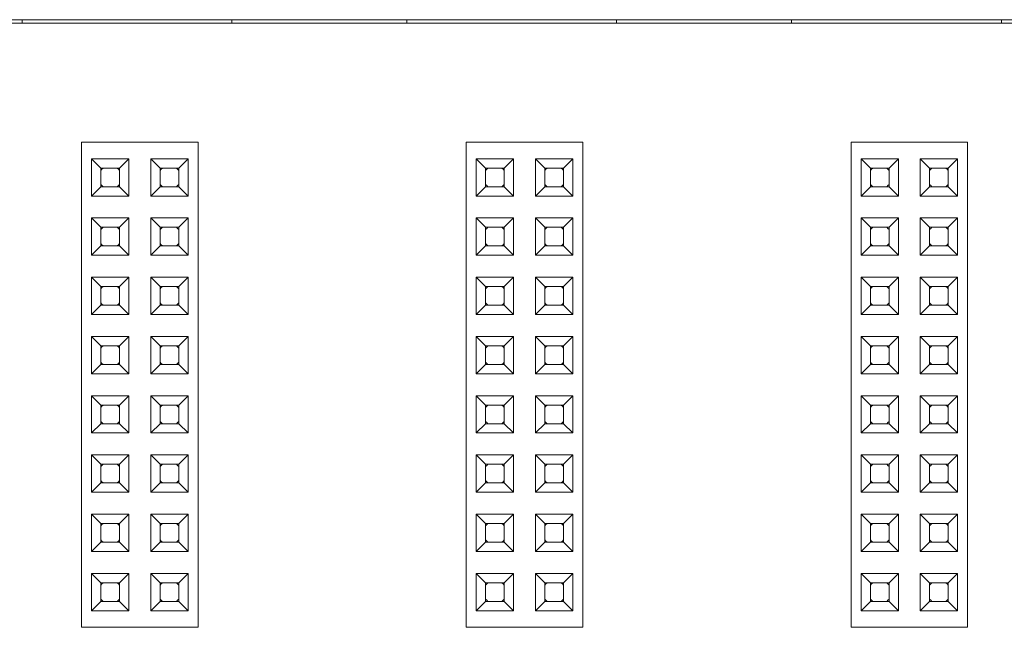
# Paper-space layout 'Blatt2' of a CAD drawing. Header units: millimetres. Extents: x 257 to 862, y 404 to 535.
# Tile 13 of 36: x 481 to 523, y 477 to 503. Entities that reach past the tile are written whole.
import ezdxf

# ---------------------------------------------------------------- set-up
doc = ezdxf.new("R2010")
doc.units = ezdxf.units.MM

psp = doc.layouts.new('Blatt2')

# ---------------------------------------------------------------- linework, layer by layer
at = {"color": 7, "linetype": 'Continuous', "lineweight": 15}
for p, q in [((826.514, 502.59), (259.333, 502.59)), ((642.233, 502.74), (477.233, 502.74)), ((480.983, 502.59), (480.983, 502.74)), ((489.983, 502.59), (489.983, 502.74)), ((497.483, 502.59), (497.483, 502.74)), ((506.483, 502.59), (506.483, 502.74)), ((513.983, 502.59), (513.983, 502.74)), ((522.983, 502.59), (522.983, 502.74)), ((483.533, 476.69), (483.533, 497.49)), ((483.533, 497.49), (488.533, 497.49)), ((488.533, 476.69), (488.533, 497.49)), ((500.033, 476.69), (500.033, 497.49)), ((500.033, 497.49), (505.033, 497.49)), ((505.033, 476.69), (505.033, 497.49)), ((516.533, 476.69), (516.533, 497.49)), ((516.533, 497.49), (521.533, 497.49)), ((521.533, 476.69), (521.533, 497.49)), ((483.963, 496.78), (485.563, 496.78)), ((483.963, 495.18), (483.963, 496.78)), ((483.963, 496.78), (484.363, 496.38)), ((485.163, 496.38), (485.563, 496.78)), ((485.563, 496.78), (485.563, 495.18)), ((486.503, 496.78), (488.103, 496.78)), ((486.503, 495.18), (486.503, 496.78)), ((486.503, 496.78), (486.903, 496.38)), ((487.703, 496.38), (488.103, 496.78)), ((488.103, 496.78), (488.103, 495.18)), ((500.463, 496.78), (502.063, 496.78)), ((500.463, 496.78), (500.863, 496.38)), ((500.463, 495.18), (500.463, 496.78)), ((501.663, 496.38), (502.063, 496.78)), ((502.063, 496.78), (502.063, 495.18)), ((503.003, 495.18), (503.003, 496.78)), ((503.003, 496.78), (503.403, 496.38)), ((503.003, 496.78), (504.603, 496.78)), ((504.203, 496.38), (504.603, 496.78)), ((504.603, 496.78), (504.603, 495.18)), ((516.963, 496.78), (518.563, 496.78)), ((516.963, 496.78), (517.363, 496.38)), ((516.963, 495.18), (516.963, 496.78)), ((518.163, 496.38), (518.563, 496.78)), ((518.563, 496.78), (518.563, 495.18)), ((519.503, 496.78), (521.103, 496.78)), ((519.503, 496.78), (519.903, 496.38)), ((519.503, 495.18), (519.503, 496.78)), ((520.703, 496.38), (521.103, 496.78)), ((521.103, 496.78), (521.103, 495.18)), ((484.363, 496.38), (485.163, 496.38)), ((484.363, 495.58), (484.363, 496.38)), ((485.163, 496.38), (485.163, 495.58)), ((486.903, 496.38), (487.703, 496.38)), ((486.903, 495.58), (486.903, 496.38)), ((487.703, 496.38), (487.703, 495.58)), ((500.863, 496.38), (501.663, 496.38)), ((500.863, 495.58), (500.863, 496.38)), ((501.663, 496.38), (501.663, 495.58)), ((503.403, 495.58), (503.403, 496.38)), ((503.403, 496.38), (504.203, 496.38)), ((504.203, 496.38), (504.203, 495.58)), ((517.363, 496.38), (518.163, 496.38)), ((517.363, 495.58), (517.363, 496.38)), ((518.163, 496.38), (518.163, 495.58)), ((519.903, 496.38), (520.703, 496.38)), ((519.903, 495.58), (519.903, 496.38)), ((520.703, 496.38), (520.703, 495.58)), ((483.963, 495.18), (484.363, 495.58)), ((485.163, 495.58), (484.363, 495.58)), ((485.563, 495.18), (485.163, 495.58)), ((486.503, 495.18), (486.903, 495.58)), ((487.703, 495.58), (486.903, 495.58)), ((488.103, 495.18), (487.703, 495.58)), ((500.463, 495.18), (500.863, 495.58)), ((501.663, 495.58), (500.863, 495.58)), ((502.063, 495.18), (501.663, 495.58)), ((503.003, 495.18), (503.403, 495.58)), ((504.203, 495.58), (503.403, 495.58)), ((504.603, 495.18), (504.203, 495.58)), ((516.963, 495.18), (517.363, 495.58)), ((518.163, 495.58), (517.363, 495.58)), ((518.563, 495.18), (518.163, 495.58)), ((519.503, 495.18), (519.903, 495.58)), ((520.703, 495.58), (519.903, 495.58)), ((521.103, 495.18), (520.703, 495.58)), ((485.563, 495.18), (483.963, 495.18)), ((488.103, 495.18), (486.503, 495.18)), ((502.063, 495.18), (500.463, 495.18)), ((504.603, 495.18), (503.003, 495.18)), ((518.563, 495.18), (516.963, 495.18)), ((521.103, 495.18), (519.503, 495.18)), ((483.963, 494.24), (485.563, 494.24)), ((483.963, 492.64), (483.963, 494.24)), ((483.963, 494.24), (484.363, 493.84)), ((485.163, 493.84), (485.563, 494.24)), ((485.563, 494.24), (485.563, 492.64)), ((486.503, 494.24), (488.103, 494.24)), ((486.503, 492.64), (486.503, 494.24)), ((486.503, 494.24), (486.903, 493.84)), ((487.703, 493.84), (488.103, 494.24)), ((488.103, 494.24), (488.103, 492.64)), ((500.463, 492.64), (500.463, 494.24)), ((500.463, 494.24), (500.863, 493.84)), ((500.463, 494.24), (502.063, 494.24)), ((501.663, 493.84), (502.063, 494.24)), ((502.063, 494.24), (502.063, 492.64)), ((503.003, 494.24), (504.603, 494.24)), ((503.003, 494.24), (503.403, 493.84)), ((503.003, 492.64), (503.003, 494.24)), ((504.203, 493.84), (504.603, 494.24)), ((504.603, 494.24), (504.603, 492.64)), ((516.963, 492.64), (516.963, 494.24)), ((516.963, 494.24), (517.363, 493.84)), ((516.963, 494.24), (518.563, 494.24)), ((518.163, 493.84), (518.563, 494.24)), ((518.563, 494.24), (518.563, 492.64)), ((519.503, 494.24), (521.103, 494.24)), ((519.503, 494.24), (519.903, 493.84)), ((519.503, 492.64), (519.503, 494.24)), ((520.703, 493.84), (521.103, 494.24)), ((521.103, 494.24), (521.103, 492.64)), ((484.363, 493.04), (484.363, 493.84)), ((484.363, 493.84), (485.163, 493.84)), ((485.163, 493.84), (485.163, 493.04)), ((486.903, 493.84), (487.703, 493.84)), ((486.903, 493.04), (486.903, 493.84)), ((487.703, 493.84), (487.703, 493.04)), ((500.863, 493.04), (500.863, 493.84)), ((500.863, 493.84), (501.663, 493.84)), ((501.663, 493.84), (501.663, 493.04)), ((503.403, 493.84), (504.203, 493.84)), ((503.403, 493.04), (503.403, 493.84)), ((504.203, 493.84), (504.203, 493.04)), ((517.363, 493.04), (517.363, 493.84)), ((517.363, 493.84), (518.163, 493.84)), ((518.163, 493.84), (518.163, 493.04)), ((519.903, 493.84), (520.703, 493.84)), ((519.903, 493.04), (519.903, 493.84)), ((520.703, 493.84), (520.703, 493.04)), ((483.963, 492.64), (484.363, 493.04)), ((485.163, 493.04), (484.363, 493.04)), ((485.563, 492.64), (485.163, 493.04)), ((486.503, 492.64), (486.903, 493.04)), ((487.703, 493.04), (486.903, 493.04)), ((488.103, 492.64), (487.703, 493.04)), ((500.463, 492.64), (500.863, 493.04)), ((501.663, 493.04), (500.863, 493.04)), ((502.063, 492.64), (501.663, 493.04)), ((503.003, 492.64), (503.403, 493.04)), ((504.203, 493.04), (503.403, 493.04)), ((504.603, 492.64), (504.203, 493.04)), ((516.963, 492.64), (517.363, 493.04)), ((518.163, 493.04), (517.363, 493.04)), ((518.563, 492.64), (518.163, 493.04)), ((519.503, 492.64), (519.903, 493.04)), ((520.703, 493.04), (519.903, 493.04)), ((521.103, 492.64), (520.703, 493.04)), ((485.563, 492.64), (483.963, 492.64)), ((488.103, 492.64), (486.503, 492.64)), ((502.063, 492.64), (500.463, 492.64)), ((504.603, 492.64), (503.003, 492.64)), ((518.563, 492.64), (516.963, 492.64)), ((521.103, 492.64), (519.503, 492.64)), ((483.963, 491.7), (485.563, 491.7)), ((483.963, 490.1), (483.963, 491.7)), ((483.963, 491.7), (484.363, 491.3)), ((485.163, 491.3), (485.563, 491.7)), ((485.563, 491.7), (485.563, 490.1)), ((486.503, 491.7), (488.103, 491.7)), ((486.503, 490.1), (486.503, 491.7)), ((486.503, 491.7), (486.903, 491.3)), ((487.703, 491.3), (488.103, 491.7)), ((488.103, 491.7), (488.103, 490.1)), ((500.463, 490.1), (500.463, 491.7)), ((500.463, 491.7), (500.863, 491.3)), ((500.463, 491.7), (502.063, 491.7)), ((501.663, 491.3), (502.063, 491.7)), ((502.063, 491.7), (502.063, 490.1)), ((503.003, 491.7), (504.603, 491.7)), ((503.003, 490.1), (503.003, 491.7)), ((503.003, 491.7), (503.403, 491.3)), ((504.203, 491.3), (504.603, 491.7)), ((504.603, 491.7), (504.603, 490.1)), ((516.963, 491.7), (518.563, 491.7)), ((516.963, 491.7), (517.363, 491.3)), ((516.963, 490.1), (516.963, 491.7)), ((518.163, 491.3), (518.563, 491.7)), ((518.563, 491.7), (518.563, 490.1)), ((519.503, 491.7), (521.103, 491.7)), ((519.503, 491.7), (519.903, 491.3)), ((519.503, 490.1), (519.503, 491.7)), ((520.703, 491.3), (521.103, 491.7)), ((521.103, 491.7), (521.103, 490.1)), ((484.363, 490.5), (484.363, 491.3)), ((484.363, 491.3), (485.163, 491.3)), ((485.163, 491.3), (485.163, 490.5)), ((486.903, 491.3), (487.703, 491.3)), ((486.903, 490.5), (486.903, 491.3)), ((487.703, 491.3), (487.703, 490.5)), ((500.863, 490.5), (500.863, 491.3)), ((500.863, 491.3), (501.663, 491.3)), ((501.663, 491.3), (501.663, 490.5)), ((503.403, 490.5), (503.403, 491.3)), ((503.403, 491.3), (504.203, 491.3)), ((504.203, 491.3), (504.203, 490.5)), ((517.363, 491.3), (518.163, 491.3)), ((517.363, 490.5), (517.363, 491.3)), ((518.163, 491.3), (518.163, 490.5)), ((519.903, 491.3), (520.703, 491.3)), ((519.903, 490.5), (519.903, 491.3)), ((520.703, 491.3), (520.703, 490.5)), ((483.963, 490.1), (484.363, 490.5)), ((485.163, 490.5), (484.363, 490.5)), ((485.563, 490.1), (485.163, 490.5)), ((486.503, 490.1), (486.903, 490.5)), ((487.703, 490.5), (486.903, 490.5)), ((488.103, 490.1), (487.703, 490.5)), ((500.463, 490.1), (500.863, 490.5)), ((501.663, 490.5), (500.863, 490.5)), ((502.063, 490.1), (501.663, 490.5)), ((503.003, 490.1), (503.403, 490.5)), ((504.203, 490.5), (503.403, 490.5)), ((504.603, 490.1), (504.203, 490.5)), ((516.963, 490.1), (517.363, 490.5)), ((518.163, 490.5), (517.363, 490.5)), ((518.563, 490.1), (518.163, 490.5)), ((519.503, 490.1), (519.903, 490.5)), ((520.703, 490.5), (519.903, 490.5)), ((521.103, 490.1), (520.703, 490.5)), ((485.563, 490.1), (483.963, 490.1)), ((488.103, 490.1), (486.503, 490.1)), ((502.063, 490.1), (500.463, 490.1)), ((504.603, 490.1), (503.003, 490.1)), ((518.563, 490.1), (516.963, 490.1)), ((521.103, 490.1), (519.503, 490.1)), ((483.963, 489.16), (485.563, 489.16)), ((483.963, 487.56), (483.963, 489.16)), ((483.963, 489.16), (484.363, 488.76)), ((485.163, 488.76), (485.563, 489.16)), ((485.563, 489.16), (485.563, 487.56)), ((486.503, 487.56), (486.503, 489.16)), ((486.503, 489.16), (486.903, 488.76)), ((486.503, 489.16), (488.103, 489.16)), ((487.703, 488.76), (488.103, 489.16)), ((488.103, 489.16), (488.103, 487.56)), ((500.463, 487.56), (500.463, 489.16)), ((500.463, 489.16), (500.863, 488.76)), ((500.463, 489.16), (502.063, 489.16)), ((501.663, 488.76), (502.063, 489.16)), ((502.063, 489.16), (502.063, 487.56)), ((503.003, 487.56), (503.003, 489.16)), ((503.003, 489.16), (503.403, 488.76)), ((503.003, 489.16), (504.603, 489.16)), ((504.203, 488.76), (504.603, 489.16)), ((504.603, 489.16), (504.603, 487.56)), ((516.963, 487.56), (516.963, 489.16)), ((516.963, 489.16), (517.363, 488.76)), ((516.963, 489.16), (518.563, 489.16)), ((518.163, 488.76), (518.563, 489.16)), ((518.563, 489.16), (518.563, 487.56)), ((519.503, 489.16), (521.103, 489.16)), ((519.503, 489.16), (519.903, 488.76)), ((519.503, 487.56), (519.503, 489.16)), ((520.703, 488.76), (521.103, 489.16)), ((521.103, 489.16), (521.103, 487.56)), ((484.363, 488.76), (485.163, 488.76)), ((484.363, 487.96), (484.363, 488.76)), ((485.163, 488.76), (485.163, 487.96)), ((486.903, 487.96), (486.903, 488.76)), ((486.903, 488.76), (487.703, 488.76)), ((487.703, 488.76), (487.703, 487.96)), ((500.863, 487.96), (500.863, 488.76)), ((500.863, 488.76), (501.663, 488.76)), ((501.663, 488.76), (501.663, 487.96)), ((503.403, 487.96), (503.403, 488.76)), ((503.403, 488.76), (504.203, 488.76)), ((504.203, 488.76), (504.203, 487.96)), ((517.363, 487.96), (517.363, 488.76)), ((517.363, 488.76), (518.163, 488.76)), ((518.163, 488.76), (518.163, 487.96)), ((519.903, 488.76), (520.703, 488.76)), ((519.903, 487.96), (519.903, 488.76)), ((520.703, 488.76), (520.703, 487.96)), ((483.963, 487.56), (484.363, 487.96)), ((485.163, 487.96), (484.363, 487.96)), ((485.563, 487.56), (485.163, 487.96)), ((486.503, 487.56), (486.903, 487.96)), ((487.703, 487.96), (486.903, 487.96)), ((488.103, 487.56), (487.703, 487.96)), ((500.463, 487.56), (500.863, 487.96)), ((501.663, 487.96), (500.863, 487.96)), ((502.063, 487.56), (501.663, 487.96)), ((503.003, 487.56), (503.403, 487.96)), ((504.203, 487.96), (503.403, 487.96)), ((504.603, 487.56), (504.203, 487.96)), ((516.963, 487.56), (517.363, 487.96)), ((518.163, 487.96), (517.363, 487.96)), ((518.563, 487.56), (518.163, 487.96)), ((519.503, 487.56), (519.903, 487.96)), ((520.703, 487.96), (519.903, 487.96)), ((521.103, 487.56), (520.703, 487.96)), ((485.563, 487.56), (483.963, 487.56)), ((488.103, 487.56), (486.503, 487.56)), ((502.063, 487.56), (500.463, 487.56)), ((504.603, 487.56), (503.003, 487.56)), ((518.563, 487.56), (516.963, 487.56)), ((521.103, 487.56), (519.503, 487.56)), ((483.963, 486.62), (485.563, 486.62)), ((483.963, 485.02), (483.963, 486.62)), ((483.963, 486.62), (484.363, 486.22)), ((485.163, 486.22), (485.563, 486.62)), ((485.563, 486.62), (485.563, 485.02)), ((486.503, 486.62), (488.103, 486.62)), ((486.503, 485.02), (486.503, 486.62)), ((486.503, 486.62), (486.903, 486.22)), ((487.703, 486.22), (488.103, 486.62)), ((488.103, 486.62), (488.103, 485.02)), ((500.463, 485.02), (500.463, 486.62)), ((500.463, 486.62), (500.863, 486.22)), ((500.463, 486.62), (502.063, 486.62)), ((501.663, 486.22), (502.063, 486.62)), ((502.063, 486.62), (502.063, 485.02)), ((503.003, 486.62), (504.603, 486.62)), ((503.003, 486.62), (503.403, 486.22)), ((503.003, 485.02), (503.003, 486.62)), ((504.203, 486.22), (504.603, 486.62)), ((504.603, 486.62), (504.603, 485.02)), ((516.963, 485.02), (516.963, 486.62)), ((516.963, 486.62), (517.363, 486.22)), ((516.963, 486.62), (518.563, 486.62)), ((518.163, 486.22), (518.563, 486.62)), ((518.563, 486.62), (518.563, 485.02)), ((519.503, 486.62), (521.103, 486.62)), ((519.503, 486.62), (519.903, 486.22)), ((519.503, 485.02), (519.503, 486.62)), ((520.703, 486.22), (521.103, 486.62)), ((521.103, 486.62), (521.103, 485.02)), ((484.363, 485.42), (484.363, 486.22)), ((484.363, 486.22), (485.163, 486.22)), ((485.163, 486.22), (485.163, 485.42)), ((486.903, 485.42), (486.903, 486.22)), ((486.903, 486.22), (487.703, 486.22)), ((487.703, 486.22), (487.703, 485.42)), ((500.863, 485.42), (500.863, 486.22)), ((500.863, 486.22), (501.663, 486.22)), ((501.663, 486.22), (501.663, 485.42)), ((503.403, 486.22), (504.203, 486.22)), ((503.403, 485.42), (503.403, 486.22)), ((504.203, 486.22), (504.203, 485.42)), ((517.363, 485.42), (517.363, 486.22)), ((517.363, 486.22), (518.163, 486.22)), ((518.163, 486.22), (518.163, 485.42)), ((519.903, 486.22), (520.703, 486.22)), ((519.903, 485.42), (519.903, 486.22)), ((520.703, 486.22), (520.703, 485.42)), ((483.963, 485.02), (484.363, 485.42)), ((485.163, 485.42), (484.363, 485.42)), ((485.563, 485.02), (485.163, 485.42)), ((486.503, 485.02), (486.903, 485.42)), ((487.703, 485.42), (486.903, 485.42)), ((488.103, 485.02), (487.703, 485.42)), ((500.463, 485.02), (500.863, 485.42)), ((501.663, 485.42), (500.863, 485.42)), ((502.063, 485.02), (501.663, 485.42)), ((503.003, 485.02), (503.403, 485.42)), ((504.203, 485.42), (503.403, 485.42)), ((504.603, 485.02), (504.203, 485.42)), ((516.963, 485.02), (517.363, 485.42)), ((518.163, 485.42), (517.363, 485.42)), ((518.563, 485.02), (518.163, 485.42)), ((519.503, 485.02), (519.903, 485.42)), ((520.703, 485.42), (519.903, 485.42)), ((521.103, 485.02), (520.703, 485.42)), ((485.563, 485.02), (483.963, 485.02)), ((488.103, 485.02), (486.503, 485.02)), ((502.063, 485.02), (500.463, 485.02)), ((504.603, 485.02), (503.003, 485.02)), ((518.563, 485.02), (516.963, 485.02)), ((521.103, 485.02), (519.503, 485.02)), ((483.963, 484.08), (485.563, 484.08)), ((483.963, 482.48), (483.963, 484.08)), ((483.963, 484.08), (484.363, 483.68)), ((485.163, 483.68), (485.563, 484.08)), ((485.563, 484.08), (485.563, 482.48)), ((486.503, 484.08), (488.103, 484.08)), ((486.503, 482.48), (486.503, 484.08)), ((486.503, 484.08), (486.903, 483.68)), ((487.703, 483.68), (488.103, 484.08)), ((488.103, 484.08), (488.103, 482.48)), ((500.463, 484.08), (502.063, 484.08)), ((500.463, 484.08), (500.863, 483.68)), ((500.463, 482.48), (500.463, 484.08)), ((501.663, 483.68), (502.063, 484.08)), ((502.063, 484.08), (502.063, 482.48)), ((503.003, 482.48), (503.003, 484.08)), ((503.003, 484.08), (503.403, 483.68)), ((503.003, 484.08), (504.603, 484.08)), ((504.203, 483.68), (504.603, 484.08)), ((504.603, 484.08), (504.603, 482.48)), ((516.963, 482.48), (516.963, 484.08)), ((516.963, 484.08), (517.363, 483.68)), ((516.963, 484.08), (518.563, 484.08)), ((518.163, 483.68), (518.563, 484.08)), ((518.563, 484.08), (518.563, 482.48)), ((519.503, 482.48), (519.503, 484.08)), ((519.503, 484.08), (519.903, 483.68)), ((519.503, 484.08), (521.103, 484.08)), ((520.703, 483.68), (521.103, 484.08)), ((521.103, 484.08), (521.103, 482.48)), ((484.363, 482.88), (484.363, 483.68)), ((484.363, 483.68), (485.163, 483.68)), ((485.163, 483.68), (485.163, 482.88)), ((486.903, 482.88), (486.903, 483.68)), ((486.903, 483.68), (487.703, 483.68)), ((487.703, 483.68), (487.703, 482.88)), ((500.863, 483.68), (501.663, 483.68)), ((500.863, 482.88), (500.863, 483.68)), ((501.663, 483.68), (501.663, 482.88)), ((503.403, 482.88), (503.403, 483.68)), ((503.403, 483.68), (504.203, 483.68)), ((504.203, 483.68), (504.203, 482.88)), ((517.363, 482.88), (517.363, 483.68)), ((517.363, 483.68), (518.163, 483.68)), ((518.163, 483.68), (518.163, 482.88)), ((519.903, 482.88), (519.903, 483.68)), ((519.903, 483.68), (520.703, 483.68)), ((520.703, 483.68), (520.703, 482.88)), ((483.963, 482.48), (484.363, 482.88)), ((485.163, 482.88), (484.363, 482.88)), ((485.563, 482.48), (485.163, 482.88)), ((486.503, 482.48), (486.903, 482.88)), ((487.703, 482.88), (486.903, 482.88)), ((488.103, 482.48), (487.703, 482.88)), ((500.463, 482.48), (500.863, 482.88)), ((501.663, 482.88), (500.863, 482.88)), ((502.063, 482.48), (501.663, 482.88)), ((503.003, 482.48), (503.403, 482.88)), ((504.203, 482.88), (503.403, 482.88)), ((504.603, 482.48), (504.203, 482.88)), ((516.963, 482.48), (517.363, 482.88)), ((518.163, 482.88), (517.363, 482.88)), ((518.563, 482.48), (518.163, 482.88)), ((519.503, 482.48), (519.903, 482.88)), ((520.703, 482.88), (519.903, 482.88)), ((521.103, 482.48), (520.703, 482.88)), ((485.563, 482.48), (483.963, 482.48)), ((488.103, 482.48), (486.503, 482.48)), ((502.063, 482.48), (500.463, 482.48)), ((504.603, 482.48), (503.003, 482.48)), ((518.563, 482.48), (516.963, 482.48)), ((521.103, 482.48), (519.503, 482.48)), ((483.963, 481.54), (485.563, 481.54)), ((483.963, 479.94), (483.963, 481.54)), ((483.963, 481.54), (484.363, 481.14)), ((485.163, 481.14), (485.563, 481.54)), ((485.563, 481.54), (485.563, 479.94)), ((486.503, 481.54), (488.103, 481.54)), ((486.503, 479.94), (486.503, 481.54)), ((486.503, 481.54), (486.903, 481.14)), ((487.703, 481.14), (488.103, 481.54)), ((488.103, 481.54), (488.103, 479.94)), ((500.463, 481.54), (502.063, 481.54)), ((500.463, 481.54), (500.863, 481.14)), ((500.463, 479.94), (500.463, 481.54)), ((501.663, 481.14), (502.063, 481.54)), ((502.063, 481.54), (502.063, 479.94)), ((503.003, 481.54), (504.603, 481.54)), ((503.003, 481.54), (503.403, 481.14)), ((503.003, 479.94), (503.003, 481.54)), ((504.203, 481.14), (504.603, 481.54)), ((504.603, 481.54), (504.603, 479.94)), ((516.963, 481.54), (518.563, 481.54)), ((516.963, 481.54), (517.363, 481.14)), ((516.963, 479.94), (516.963, 481.54)), ((518.163, 481.14), (518.563, 481.54)), ((518.563, 481.54), (518.563, 479.94)), ((519.503, 479.94), (519.503, 481.54)), ((519.503, 481.54), (519.903, 481.14)), ((519.503, 481.54), (521.103, 481.54)), ((520.703, 481.14), (521.103, 481.54)), ((521.103, 481.54), (521.103, 479.94)), ((484.363, 481.14), (485.163, 481.14)), ((484.363, 480.34), (484.363, 481.14)), ((485.163, 481.14), (485.163, 480.34)), ((486.903, 481.14), (487.703, 481.14)), ((486.903, 480.34), (486.903, 481.14)), ((487.703, 481.14), (487.703, 480.34)), ((500.863, 481.14), (501.663, 481.14)), ((500.863, 480.34), (500.863, 481.14)), ((501.663, 481.14), (501.663, 480.34)), ((503.403, 481.14), (504.203, 481.14)), ((503.403, 480.34), (503.403, 481.14)), ((504.203, 481.14), (504.203, 480.34)), ((517.363, 481.14), (518.163, 481.14)), ((517.363, 480.34), (517.363, 481.14)), ((518.163, 481.14), (518.163, 480.34)), ((519.903, 480.34), (519.903, 481.14)), ((519.903, 481.14), (520.703, 481.14)), ((520.703, 481.14), (520.703, 480.34)), ((483.963, 479.94), (484.363, 480.34)), ((485.163, 480.34), (484.363, 480.34)), ((485.563, 479.94), (485.163, 480.34)), ((486.503, 479.94), (486.903, 480.34)), ((487.703, 480.34), (486.903, 480.34)), ((488.103, 479.94), (487.703, 480.34)), ((500.463, 479.94), (500.863, 480.34)), ((501.663, 480.34), (500.863, 480.34)), ((502.063, 479.94), (501.663, 480.34)), ((503.003, 479.94), (503.403, 480.34)), ((504.203, 480.34), (503.403, 480.34)), ((504.603, 479.94), (504.203, 480.34)), ((516.963, 479.94), (517.363, 480.34)), ((518.163, 480.34), (517.363, 480.34)), ((518.563, 479.94), (518.163, 480.34)), ((519.503, 479.94), (519.903, 480.34)), ((520.703, 480.34), (519.903, 480.34)), ((521.103, 479.94), (520.703, 480.34)), ((485.563, 479.94), (483.963, 479.94)), ((488.103, 479.94), (486.503, 479.94)), ((502.063, 479.94), (500.463, 479.94)), ((504.603, 479.94), (503.003, 479.94)), ((518.563, 479.94), (516.963, 479.94)), ((521.103, 479.94), (519.503, 479.94)), ((483.963, 479), (485.563, 479)), ((483.963, 477.4), (483.963, 479)), ((483.963, 479), (484.363, 478.6)), ((485.163, 478.6), (485.563, 479)), ((485.563, 479), (485.563, 477.4)), ((486.503, 479), (488.103, 479)), ((486.503, 477.4), (486.503, 479)), ((486.503, 479), (486.903, 478.6)), ((487.703, 478.6), (488.103, 479)), ((488.103, 479), (488.103, 477.4)), ((500.463, 477.4), (500.463, 479)), ((500.463, 479), (500.863, 478.6)), ((500.463, 479), (502.063, 479)), ((501.663, 478.6), (502.063, 479)), ((502.063, 479), (502.063, 477.4)), ((503.003, 479), (504.603, 479)), ((503.003, 477.4), (503.003, 479)), ((503.003, 479), (503.403, 478.6)), ((504.203, 478.6), (504.603, 479)), ((504.603, 479), (504.603, 477.4)), ((516.963, 479), (518.563, 479)), ((516.963, 479), (517.363, 478.6)), ((516.963, 477.4), (516.963, 479)), ((518.163, 478.6), (518.563, 479)), ((518.563, 479), (518.563, 477.4)), ((519.503, 479), (521.103, 479)), ((519.503, 479), (519.903, 478.6)), ((519.503, 477.4), (519.503, 479)), ((520.703, 478.6), (521.103, 479)), ((521.103, 479), (521.103, 477.4)), ((484.363, 478.6), (485.163, 478.6)), ((484.363, 477.8), (484.363, 478.6)), ((485.163, 478.6), (485.163, 477.8)), ((486.903, 478.6), (487.703, 478.6)), ((486.903, 477.8), (486.903, 478.6)), ((487.703, 478.6), (487.703, 477.8)), ((500.863, 477.8), (500.863, 478.6)), ((500.863, 478.6), (501.663, 478.6)), ((501.663, 478.6), (501.663, 477.8)), ((503.403, 477.8), (503.403, 478.6)), ((503.403, 478.6), (504.203, 478.6)), ((504.203, 478.6), (504.203, 477.8)), ((517.363, 478.6), (518.163, 478.6)), ((517.363, 477.8), (517.363, 478.6)), ((518.163, 478.6), (518.163, 477.8)), ((519.903, 478.6), (520.703, 478.6)), ((519.903, 477.8), (519.903, 478.6)), ((520.703, 478.6), (520.703, 477.8)), ((483.963, 477.4), (484.363, 477.8)), ((485.163, 477.8), (484.363, 477.8)), ((485.563, 477.4), (485.163, 477.8)), ((486.503, 477.4), (486.903, 477.8)), ((487.703, 477.8), (486.903, 477.8)), ((488.103, 477.4), (487.703, 477.8)), ((500.463, 477.4), (500.863, 477.8)), ((501.663, 477.8), (500.863, 477.8)), ((502.063, 477.4), (501.663, 477.8)), ((503.003, 477.4), (503.403, 477.8)), ((504.203, 477.8), (503.403, 477.8)), ((504.603, 477.4), (504.203, 477.8)), ((516.963, 477.4), (517.363, 477.8)), ((518.163, 477.8), (517.363, 477.8)), ((518.563, 477.4), (518.163, 477.8)), ((519.503, 477.4), (519.903, 477.8)), ((520.703, 477.8), (519.903, 477.8)), ((521.103, 477.4), (520.703, 477.8)), ((485.563, 477.4), (483.963, 477.4)), ((488.103, 477.4), (486.503, 477.4)), ((502.063, 477.4), (500.463, 477.4)), ((504.603, 477.4), (503.003, 477.4)), ((518.563, 477.4), (516.963, 477.4)), ((521.103, 477.4), (519.503, 477.4)), ((483.533, 476.69), (488.533, 476.69)), ((500.033, 476.69), (505.033, 476.69)), ((516.533, 476.69), (521.533, 476.69))]:
    psp.add_line(p, q, dxfattribs=at)
at = {"color": 7, "linetype": 'Continuous', "lineweight": 15, "flags": 128}
for points in [[(484.363, 496.28), (484.409, 496.333), (484.463, 496.38)], [(485.063, 496.38), (485.116, 496.333), (485.163, 496.28)], [(486.903, 496.28), (486.949, 496.333), (487.003, 496.38)], [(487.603, 496.38), (487.656, 496.333), (487.703, 496.28)], [(500.863, 496.28), (500.909, 496.333), (500.963, 496.38)], [(501.563, 496.38), (501.616, 496.333), (501.663, 496.28)], [(503.403, 496.28), (503.449, 496.333), (503.503, 496.38)], [(504.103, 496.38), (504.156, 496.333), (504.203, 496.28)], [(517.363, 496.28), (517.409, 496.333), (517.463, 496.38)], [(518.063, 496.38), (518.116, 496.333), (518.163, 496.28)], [(519.903, 496.28), (519.949, 496.333), (520.003, 496.38)], [(520.603, 496.38), (520.656, 496.333), (520.703, 496.28)], [(484.463, 495.58), (484.409, 495.626), (484.363, 495.68)], [(485.163, 495.68), (485.116, 495.626), (485.063, 495.58)], [(487.003, 495.58), (486.949, 495.626), (486.903, 495.68)], [(487.703, 495.68), (487.656, 495.626), (487.603, 495.58)], [(500.963, 495.58), (500.909, 495.626), (500.863, 495.68)], [(501.663, 495.68), (501.616, 495.626), (501.563, 495.58)], [(503.503, 495.58), (503.449, 495.626), (503.403, 495.68)], [(504.203, 495.68), (504.156, 495.626), (504.103, 495.58)], [(517.463, 495.58), (517.409, 495.626), (517.363, 495.68)], [(518.163, 495.68), (518.116, 495.626), (518.063, 495.58)], [(520.003, 495.58), (519.949, 495.626), (519.903, 495.68)], [(520.703, 495.68), (520.656, 495.626), (520.603, 495.58)], [(484.363, 493.74), (484.409, 493.793), (484.463, 493.84)], [(485.063, 493.84), (485.116, 493.793), (485.163, 493.74)], [(486.903, 493.74), (486.949, 493.793), (487.003, 493.84)], [(487.603, 493.84), (487.656, 493.793), (487.703, 493.74)], [(500.863, 493.74), (500.909, 493.793), (500.963, 493.84)], [(501.563, 493.84), (501.616, 493.793), (501.663, 493.74)], [(503.403, 493.74), (503.449, 493.793), (503.503, 493.84)], [(504.103, 493.84), (504.156, 493.793), (504.203, 493.74)], [(517.363, 493.74), (517.409, 493.793), (517.463, 493.84)], [(518.063, 493.84), (518.116, 493.793), (518.163, 493.74)], [(519.903, 493.74), (519.949, 493.793), (520.003, 493.84)], [(520.603, 493.84), (520.656, 493.793), (520.703, 493.74)], [(484.463, 493.04), (484.409, 493.086), (484.363, 493.14)], [(485.163, 493.14), (485.116, 493.086), (485.063, 493.04)], [(487.003, 493.04), (486.949, 493.086), (486.903, 493.14)], [(487.703, 493.14), (487.656, 493.086), (487.603, 493.04)], [(500.963, 493.04), (500.909, 493.086), (500.863, 493.14)], [(501.663, 493.14), (501.616, 493.086), (501.563, 493.04)], [(503.503, 493.04), (503.449, 493.086), (503.403, 493.14)], [(504.203, 493.14), (504.156, 493.086), (504.103, 493.04)], [(517.463, 493.04), (517.409, 493.086), (517.363, 493.14)], [(518.163, 493.14), (518.116, 493.086), (518.063, 493.04)], [(520.003, 493.04), (519.949, 493.086), (519.903, 493.14)], [(520.703, 493.14), (520.656, 493.086), (520.603, 493.04)], [(484.363, 491.2), (484.409, 491.253), (484.463, 491.3)], [(485.063, 491.3), (485.116, 491.253), (485.163, 491.2)], [(486.903, 491.2), (486.949, 491.253), (487.003, 491.3)], [(487.603, 491.3), (487.656, 491.253), (487.703, 491.2)], [(500.863, 491.2), (500.909, 491.253), (500.963, 491.3)], [(501.563, 491.3), (501.616, 491.253), (501.663, 491.2)], [(503.403, 491.2), (503.449, 491.253), (503.503, 491.3)], [(504.103, 491.3), (504.156, 491.253), (504.203, 491.2)], [(517.363, 491.2), (517.409, 491.253), (517.463, 491.3)], [(518.063, 491.3), (518.116, 491.253), (518.163, 491.2)], [(519.903, 491.2), (519.949, 491.253), (520.003, 491.3)], [(520.603, 491.3), (520.656, 491.253), (520.703, 491.2)], [(484.463, 490.5), (484.409, 490.546), (484.363, 490.6)], [(485.163, 490.6), (485.116, 490.546), (485.063, 490.5)], [(487.003, 490.5), (486.949, 490.546), (486.903, 490.6)], [(487.703, 490.6), (487.656, 490.546), (487.603, 490.5)], [(500.963, 490.5), (500.909, 490.546), (500.863, 490.6)], [(501.663, 490.6), (501.616, 490.546), (501.563, 490.5)], [(503.503, 490.5), (503.449, 490.546), (503.403, 490.6)], [(504.203, 490.6), (504.156, 490.546), (504.103, 490.5)], [(517.463, 490.5), (517.409, 490.546), (517.363, 490.6)], [(518.163, 490.6), (518.116, 490.546), (518.063, 490.5)], [(520.003, 490.5), (519.949, 490.546), (519.903, 490.6)], [(520.703, 490.6), (520.656, 490.546), (520.603, 490.5)], [(484.363, 488.66), (484.409, 488.713), (484.463, 488.76)], [(485.063, 488.76), (485.116, 488.713), (485.163, 488.66)], [(486.903, 488.66), (486.949, 488.713), (487.003, 488.76)], [(487.603, 488.76), (487.656, 488.713), (487.703, 488.66)], [(500.863, 488.66), (500.909, 488.713), (500.963, 488.76)], [(501.563, 488.76), (501.616, 488.713), (501.663, 488.66)], [(503.403, 488.66), (503.449, 488.713), (503.503, 488.76)], [(504.103, 488.76), (504.156, 488.713), (504.203, 488.66)], [(517.363, 488.66), (517.409, 488.713), (517.463, 488.76)], [(518.063, 488.76), (518.116, 488.713), (518.163, 488.66)], [(519.903, 488.66), (519.949, 488.713), (520.003, 488.76)], [(520.603, 488.76), (520.656, 488.713), (520.703, 488.66)], [(484.463, 487.96), (484.409, 488.006), (484.363, 488.06)], [(485.163, 488.06), (485.116, 488.006), (485.063, 487.96)], [(487.003, 487.96), (486.949, 488.006), (486.903, 488.06)], [(487.703, 488.06), (487.656, 488.006), (487.603, 487.96)], [(500.963, 487.96), (500.909, 488.006), (500.863, 488.06)], [(501.663, 488.06), (501.616, 488.006), (501.563, 487.96)], [(503.503, 487.96), (503.449, 488.006), (503.403, 488.06)], [(504.203, 488.06), (504.156, 488.006), (504.103, 487.96)], [(517.463, 487.96), (517.409, 488.006), (517.363, 488.06)], [(518.163, 488.06), (518.116, 488.006), (518.063, 487.96)], [(520.003, 487.96), (519.949, 488.006), (519.903, 488.06)], [(520.703, 488.06), (520.656, 488.006), (520.603, 487.96)], [(484.363, 486.12), (484.409, 486.173), (484.463, 486.22)], [(485.063, 486.22), (485.116, 486.173), (485.163, 486.12)], [(486.903, 486.12), (486.949, 486.173), (487.003, 486.22)], [(487.603, 486.22), (487.656, 486.173), (487.703, 486.12)], [(500.863, 486.12), (500.909, 486.173), (500.963, 486.22)], [(501.563, 486.22), (501.616, 486.173), (501.663, 486.12)], [(503.403, 486.12), (503.449, 486.173), (503.503, 486.22)], [(504.103, 486.22), (504.156, 486.173), (504.203, 486.12)], [(517.363, 486.12), (517.409, 486.173), (517.463, 486.22)], [(518.063, 486.22), (518.116, 486.173), (518.163, 486.12)], [(519.903, 486.12), (519.949, 486.173), (520.003, 486.22)], [(520.603, 486.22), (520.656, 486.173), (520.703, 486.12)], [(484.463, 485.42), (484.409, 485.466), (484.363, 485.52)], [(485.163, 485.52), (485.116, 485.466), (485.063, 485.42)], [(487.003, 485.42), (486.949, 485.466), (486.903, 485.52)], [(487.703, 485.52), (487.656, 485.466), (487.603, 485.42)], [(500.963, 485.42), (500.909, 485.466), (500.863, 485.52)], [(501.663, 485.52), (501.616, 485.466), (501.563, 485.42)], [(503.503, 485.42), (503.449, 485.466), (503.403, 485.52)], [(504.203, 485.52), (504.156, 485.466), (504.103, 485.42)], [(517.463, 485.42), (517.409, 485.466), (517.363, 485.52)], [(518.163, 485.52), (518.116, 485.466), (518.063, 485.42)], [(520.003, 485.42), (519.949, 485.466), (519.903, 485.52)], [(520.703, 485.52), (520.656, 485.466), (520.603, 485.42)], [(484.363, 483.58), (484.409, 483.633), (484.463, 483.68)], [(485.063, 483.68), (485.116, 483.633), (485.163, 483.58)], [(486.903, 483.58), (486.949, 483.633), (487.003, 483.68)], [(487.603, 483.68), (487.656, 483.633), (487.703, 483.58)], [(500.863, 483.58), (500.909, 483.633), (500.963, 483.68)], [(501.563, 483.68), (501.616, 483.633), (501.663, 483.58)], [(503.403, 483.58), (503.449, 483.633), (503.503, 483.68)], [(504.103, 483.68), (504.156, 483.633), (504.203, 483.58)], [(517.363, 483.58), (517.409, 483.633), (517.463, 483.68)], [(518.063, 483.68), (518.116, 483.633), (518.163, 483.58)], [(519.903, 483.58), (519.949, 483.633), (520.003, 483.68)], [(520.603, 483.68), (520.656, 483.633), (520.703, 483.58)], [(484.463, 482.88), (484.409, 482.926), (484.363, 482.98)], [(485.163, 482.98), (485.116, 482.926), (485.063, 482.88)], [(487.003, 482.88), (486.949, 482.926), (486.903, 482.98)], [(487.703, 482.98), (487.656, 482.926), (487.603, 482.88)], [(500.963, 482.88), (500.909, 482.926), (500.863, 482.98)], [(501.663, 482.98), (501.616, 482.926), (501.563, 482.88)], [(503.503, 482.88), (503.449, 482.926), (503.403, 482.98)], [(504.203, 482.98), (504.156, 482.926), (504.103, 482.88)], [(517.463, 482.88), (517.409, 482.926), (517.363, 482.98)], [(518.163, 482.98), (518.116, 482.926), (518.063, 482.88)], [(520.003, 482.88), (519.949, 482.926), (519.903, 482.98)], [(520.703, 482.98), (520.656, 482.926), (520.603, 482.88)], [(484.363, 481.04), (484.409, 481.093), (484.463, 481.14)], [(485.063, 481.14), (485.116, 481.093), (485.163, 481.04)], [(486.903, 481.04), (486.949, 481.093), (487.003, 481.14)], [(487.603, 481.14), (487.656, 481.093), (487.703, 481.04)], [(500.863, 481.04), (500.909, 481.093), (500.963, 481.14)], [(501.563, 481.14), (501.616, 481.093), (501.663, 481.04)], [(503.403, 481.04), (503.449, 481.093), (503.503, 481.14)], [(504.103, 481.14), (504.156, 481.093), (504.203, 481.04)], [(517.363, 481.04), (517.409, 481.093), (517.463, 481.14)], [(518.063, 481.14), (518.116, 481.093), (518.163, 481.04)], [(519.903, 481.04), (519.949, 481.093), (520.003, 481.14)], [(520.603, 481.14), (520.656, 481.093), (520.703, 481.04)], [(484.463, 480.34), (484.409, 480.386), (484.363, 480.44)], [(485.163, 480.44), (485.116, 480.386), (485.063, 480.34)], [(487.003, 480.34), (486.949, 480.386), (486.903, 480.44)], [(487.703, 480.44), (487.656, 480.386), (487.603, 480.34)], [(500.963, 480.34), (500.909, 480.386), (500.863, 480.44)], [(501.663, 480.44), (501.616, 480.386), (501.563, 480.34)], [(503.503, 480.34), (503.449, 480.386), (503.403, 480.44)], [(504.203, 480.44), (504.156, 480.386), (504.103, 480.34)], [(517.463, 480.34), (517.409, 480.386), (517.363, 480.44)], [(518.163, 480.44), (518.116, 480.386), (518.063, 480.34)], [(520.003, 480.34), (519.949, 480.386), (519.903, 480.44)], [(520.703, 480.44), (520.656, 480.386), (520.603, 480.34)], [(484.363, 478.5), (484.409, 478.553), (484.463, 478.6)], [(485.063, 478.6), (485.116, 478.553), (485.163, 478.5)], [(486.903, 478.5), (486.949, 478.553), (487.003, 478.6)], [(487.603, 478.6), (487.656, 478.553), (487.703, 478.5)], [(500.863, 478.5), (500.909, 478.553), (500.963, 478.6)], [(501.563, 478.6), (501.616, 478.553), (501.663, 478.5)], [(503.403, 478.5), (503.449, 478.553), (503.503, 478.6)], [(504.103, 478.6), (504.156, 478.553), (504.203, 478.5)], [(517.363, 478.5), (517.409, 478.553), (517.463, 478.6)], [(518.063, 478.6), (518.116, 478.553), (518.163, 478.5)], [(519.903, 478.5), (519.949, 478.553), (520.003, 478.6)], [(520.603, 478.6), (520.656, 478.553), (520.703, 478.5)], [(484.463, 477.8), (484.409, 477.846), (484.363, 477.9)], [(485.163, 477.9), (485.116, 477.846), (485.063, 477.8)], [(487.003, 477.8), (486.949, 477.846), (486.903, 477.9)], [(487.703, 477.9), (487.656, 477.846), (487.603, 477.8)], [(500.963, 477.8), (500.909, 477.846), (500.863, 477.9)], [(501.663, 477.9), (501.616, 477.846), (501.563, 477.8)], [(503.503, 477.8), (503.449, 477.846), (503.403, 477.9)], [(504.203, 477.9), (504.156, 477.846), (504.103, 477.8)], [(517.463, 477.8), (517.409, 477.846), (517.363, 477.9)], [(518.163, 477.9), (518.116, 477.846), (518.063, 477.8)], [(520.003, 477.8), (519.949, 477.846), (519.903, 477.9)], [(520.703, 477.9), (520.656, 477.846), (520.603, 477.8)]]:
    psp.add_lwpolyline(points, dxfattribs=at)

doc.saveas('drawing.dxf')
